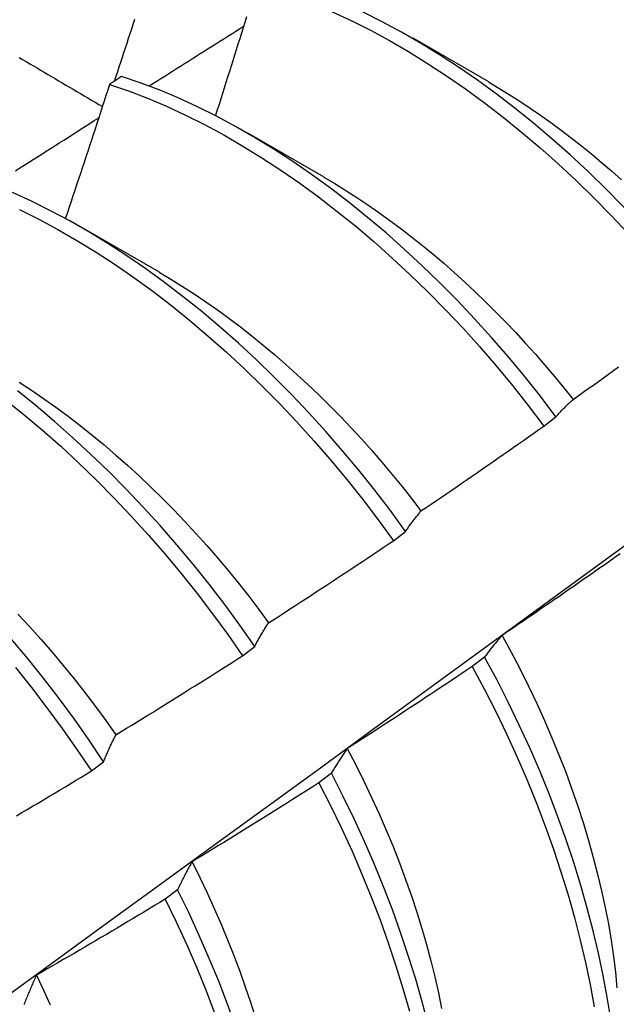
# Model space of a CAD drawing. Header units: inches. Extents: x 3 to 173, y 3 to 113.
# Tile 47 of 59: x 146.356 to 146.482, y 59.807 to 60.015. Entities that reach past the tile are written whole.
import ezdxf

# ---------------------------------------------------------------- set-up
doc = ezdxf.new("R2010")
doc.units = ezdxf.units.IN
doc.header["$LTSCALE"] = 10.4
doc.header["$MEASUREMENT"] = 0
doc.layers.add('Visible Edges(ANSI)', color=7, linetype='Continuous', lineweight=25)

msp = doc.modelspace()

# ---------------------------------------------------------------- linework, layer by layer
at = {"layer": 'Visible Edges(ANSI)'}
for p, q in [((146.43937, 60.01142), (146.45538, 60.0022)), ((146.37782, 60.0033), (146.37531, 60.00158)), ((146.40457, 59.99132), (146.42058, 59.98211)), ((146.36977, 59.97123), (146.38578, 59.96202)), ((146.46708, 59.92945), (146.46964, 59.93141)), ((146.43528, 59.90522), (146.43786, 59.90718)), ((146.40342, 59.88093), (146.40599, 59.8829)), ((146.45456, 59.88065), (146.45195, 59.87867)), ((146.37147, 59.85658), (146.37406, 59.85855)), ((146.42218, 59.85609), (146.41956, 59.8541)), ((146.38969, 59.83149), (146.38707, 59.8295))]:
    msp.add_line(p, q, dxfattribs=at)
at = {"layer": 'Visible Edges(ANSI)', "flags": 128}
for points in [[(146.40424, 60.01586), (146.40388, 60.0147), (146.40353, 60.01355), (146.40317, 60.01239), (146.40281, 60.01123), (146.40245, 60.01008), (146.40209, 60.00892), (146.40173, 60.00776), (146.40136, 60.00661), (146.401, 60.00545), (146.40064, 60.0043), (146.40027, 60.00314), (146.39991, 60.00198), (146.39955, 60.00083), (146.39918, 59.99967), (146.39881, 59.99852), (146.39845, 59.99736), (146.39808, 59.9962), (146.39771, 59.99505)], [(146.42236, 60.01696), (146.4264, 60.01508), (146.43043, 60.01305), (146.43447, 60.01086), (146.43851, 60.00852), (146.44253, 60.00604), (146.44654, 60.00341), (146.45054, 60.00064), (146.45451, 59.99773), (146.45846, 59.9947), (146.46237, 59.99153), (146.46625, 59.98824), (146.47009, 59.98483), (146.47388, 59.9813), (146.47762, 59.97766), (146.48131, 59.9739), (146.48494, 59.97004), (146.48851, 59.96608), (146.49201, 59.96202), (146.49544, 59.95786), (146.49879, 59.95362)], [(146.50135, 59.95557), (146.498, 59.95981), (146.49456, 59.96396), (146.49106, 59.96801), (146.48748, 59.97196), (146.48385, 59.97582), (146.48015, 59.97956), (146.47641, 59.9832), (146.47261, 59.98672), (146.46877, 59.99012), (146.46489, 59.9934), (146.46097, 59.99656), (146.45702, 59.99958), (146.45305, 60.00248), (146.44905, 60.00523), (146.44504, 60.00785), (146.44101, 60.01033), (146.43698, 60.01265), (146.43294, 60.01483), (146.4289, 60.01685)], [(146.37638, 60.00232), (146.37671, 60.00332), (146.37704, 60.00432), (146.37737, 60.00532), (146.3777, 60.00633), (146.37803, 60.00733), (146.37836, 60.00833), (146.37869, 60.00934), (146.37902, 60.01034), (146.37934, 60.01134), (146.37967, 60.01235), (146.38, 60.01335), (146.38032, 60.01435), (146.38065, 60.01536)], [(146.38366, 60.00127), (146.38449, 60.00179), (146.38532, 60.00232), (146.38615, 60.00284), (146.38698, 60.00337), (146.38782, 60.0039), (146.38865, 60.00442), (146.38948, 60.00495), (146.39031, 60.00547), (146.39114, 60.006), (146.39198, 60.00652), (146.39281, 60.00705), (146.39364, 60.00758), (146.39447, 60.0081), (146.39531, 60.00863), (146.39614, 60.00915), (146.39697, 60.00968), (146.3978, 60.0102), (146.39864, 60.01072), (146.39947, 60.01125), (146.4003, 60.01177), (146.40113, 60.0123), (146.40197, 60.01282), (146.4028, 60.01335), (146.40363, 60.01387)], [(146.35619, 60.00731), (146.35695, 60.00686), (146.35771, 60.00641), (146.35847, 60.00596), (146.35923, 60.00551), (146.35999, 60.00507), (146.36075, 60.00462), (146.36151, 60.00417), (146.36227, 60.00372), (146.36303, 60.00327), (146.3638, 60.00282), (146.36456, 60.00237), (146.36533, 60.00191), (146.3661, 60.00146), (146.36686, 60.00101), (146.36763, 60.00056), (146.3684, 60.00011), (146.36917, 59.99965), (146.36994, 59.9992), (146.37071, 59.99875), (146.37148, 59.99829), (146.37226, 59.99784), (146.37303, 59.99738), (146.3738, 59.99693)], [(146.46964, 59.93141), (146.46636, 59.93573), (146.46299, 59.93996), (146.45955, 59.9441), (146.45604, 59.94814), (146.45246, 59.95209), (146.44883, 59.95594), (146.44513, 59.95968), (146.44138, 59.96331), (146.43758, 59.96682), (146.43373, 59.97022), (146.42985, 59.9735), (146.42593, 59.97665), (146.42199, 59.97967), (146.41801, 59.98256), (146.41401, 59.98531), (146.41, 59.98793), (146.40597, 59.9904), (146.40194, 59.99271), (146.3979, 59.99488), (146.39387, 59.99689), (146.38983, 59.99874), (146.38581, 60.00043), (146.38181, 60.00195), (146.37782, 60.0033)], [(146.37531, 60.00158), (146.37493, 60.0004), (146.37455, 59.99923), (146.37417, 59.99805), (146.37378, 59.99687), (146.3734, 59.99569), (146.37302, 59.99452), (146.37263, 59.99334), (146.37225, 59.99216), (146.37186, 59.99098), (146.37148, 59.98981), (146.37109, 59.98863), (146.3707, 59.98745), (146.37031, 59.98628), (146.36993, 59.9851), (146.36954, 59.98392), (146.36915, 59.98275), (146.36876, 59.98157), (146.36836, 59.98039), (146.36797, 59.97922), (146.36758, 59.97804), (146.36719, 59.97686), (146.36679, 59.97569), (146.3664, 59.97451), (146.366, 59.97334)], [(146.37531, 60.00158), (146.3793, 60.00022), (146.38331, 59.99869), (146.38733, 59.99699), (146.39136, 59.99512), (146.3954, 59.9931), (146.39944, 59.99092), (146.40347, 59.98859), (146.40749, 59.98611), (146.41151, 59.98349), (146.4155, 59.98072), (146.41947, 59.97782), (146.42342, 59.97479), (146.42734, 59.97163), (146.43122, 59.96834), (146.43506, 59.96493), (146.43885, 59.96141), (146.4426, 59.95777), (146.44629, 59.95402), (146.44993, 59.95017), (146.4535, 59.94621), (146.45701, 59.94216), (146.46044, 59.93801), (146.4638, 59.93378), (146.46708, 59.92945)], [(146.45536, 60.00211), (146.45757, 60.00081), (146.45978, 59.99945), (146.46198, 59.99805), (146.46417, 59.9966), (146.46636, 59.9951), (146.46854, 59.99355), (146.47071, 59.99196), (146.47287, 59.99032), (146.47502, 59.98863), (146.47716, 59.98691), (146.47928, 59.98513), (146.4814, 59.98332), (146.4835, 59.98146)], [(146.35545, 59.98336), (146.35637, 59.98395), (146.3573, 59.98454), (146.35822, 59.98513), (146.35915, 59.98572), (146.36007, 59.98631), (146.361, 59.9869), (146.36192, 59.98748), (146.36285, 59.98807), (146.36377, 59.98866), (146.3647, 59.98925), (146.36563, 59.98984), (146.36655, 59.99042), (146.36748, 59.99101), (146.3684, 59.9916), (146.36933, 59.99219), (146.37025, 59.99277), (146.37118, 59.99336), (146.3721, 59.99395), (146.37303, 59.99454)], [(146.42057, 59.98203), (146.42291, 59.98065), (146.42525, 59.9792), (146.42758, 59.9777), (146.42991, 59.97615), (146.43223, 59.97454), (146.43454, 59.97288), (146.43684, 59.97116), (146.43913, 59.9694), (146.44141, 59.96759), (146.44367, 59.96572), (146.44592, 59.96381), (146.44815, 59.96185), (146.45036, 59.95985), (146.45256, 59.9578), (146.45474, 59.95571), (146.45689, 59.95357), (146.45903, 59.95139), (146.46114, 59.94917), (146.46323, 59.94691), (146.46529, 59.94461), (146.46732, 59.94228), (146.46933, 59.9399), (146.47131, 59.93749), (146.47326, 59.93505)], [(146.43786, 59.90718), (146.43465, 59.91157), (146.43136, 59.91588), (146.42799, 59.9201), (146.42454, 59.92424), (146.42103, 59.92827), (146.41745, 59.93222), (146.4138, 59.93606), (146.4101, 59.93979), (146.40635, 59.94342), (146.40255, 59.94693), (146.3987, 59.95032), (146.39482, 59.9536), (146.3909, 59.95675), (146.38695, 59.95976), (146.38297, 59.96265), (146.37898, 59.9654), (146.37496, 59.968), (146.37094, 59.97046), (146.3669, 59.97278), (146.36287, 59.97493), (146.35883, 59.97693), (146.3548, 59.97877)], [(146.35632, 59.97516), (146.36036, 59.97315), (146.3644, 59.97098), (146.36843, 59.96866), (146.37246, 59.96619), (146.37647, 59.96357), (146.38047, 59.96081), (146.38444, 59.95792), (146.38839, 59.95489), (146.3923, 59.95173), (146.39618, 59.94845), (146.40003, 59.94504), (146.40382, 59.94152), (146.40757, 59.93789), (146.41127, 59.93414), (146.41491, 59.9303), (146.41848, 59.92635), (146.42199, 59.9223), (146.42543, 59.91816), (146.4288, 59.91393), (146.43208, 59.90962), (146.43528, 59.90522)], [(146.38577, 59.96196), (146.38825, 59.96049), (146.39072, 59.95895), (146.39319, 59.95736), (146.39565, 59.9557), (146.3981, 59.95398), (146.40054, 59.9522), (146.40297, 59.95037), (146.40539, 59.94847), (146.40779, 59.94653), (146.41017, 59.94452), (146.41254, 59.94247), (146.41489, 59.94036), (146.41722, 59.93821), (146.41953, 59.936), (146.42181, 59.93375), (146.42408, 59.93144), (146.42631, 59.9291), (146.42852, 59.92671), (146.4307, 59.92427), (146.43285, 59.9218), (146.43497, 59.91928), (146.43705, 59.91672), (146.4391, 59.91413), (146.44112, 59.9115)], [(146.47326, 59.93505), (146.47433, 59.93581), (146.4754, 59.93658), (146.47647, 59.93734), (146.47754, 59.9381), (146.47861, 59.93887), (146.47968, 59.93964), (146.48075, 59.94041), (146.48181, 59.94118), (146.48288, 59.94195)], [(146.35619, 59.9387), (146.3588, 59.93701), (146.36139, 59.93524), (146.36397, 59.93341), (146.36654, 59.93152), (146.3691, 59.92956), (146.37164, 59.92754), (146.37417, 59.92545), (146.37667, 59.92331), (146.37916, 59.92111), (146.38163, 59.91885), (146.38407, 59.91654), (146.38648, 59.91417), (146.38887, 59.91175), (146.39124, 59.90928), (146.39357, 59.90677), (146.39587, 59.9042), (146.39814, 59.90159), (146.40037, 59.89893), (146.40257, 59.89623), (146.40472, 59.89349), (146.40684, 59.89071), (146.40892, 59.88789)], [(146.40599, 59.8829), (146.40287, 59.88735), (146.39965, 59.89173), (146.39636, 59.89603), (146.39298, 59.90025), (146.38953, 59.90437), (146.38601, 59.90841), (146.38242, 59.91234), (146.37878, 59.91618), (146.37508, 59.91991), (146.37132, 59.92353), (146.36752, 59.92704), (146.36367, 59.93043), (146.35978, 59.9337), (146.35586, 59.93685)], [(146.35335, 59.93499), (146.35727, 59.93184), (146.36115, 59.92856), (146.365, 59.92516), (146.36879, 59.92164), (146.37255, 59.91801), (146.37625, 59.91427), (146.37989, 59.91042), (146.38347, 59.90648), (146.38698, 59.90244), (146.39043, 59.8983), (146.3938, 59.89408), (146.39709, 59.88978), (146.4003, 59.88539), (146.40342, 59.88093)], [(146.46964, 59.93141), (146.46979, 59.93157), (146.46993, 59.93174), (146.47008, 59.9319), (146.47022, 59.93206), (146.47037, 59.93222), (146.47052, 59.93238), (146.47067, 59.93253), (146.47081, 59.93269), (146.47096, 59.93285), (146.47111, 59.933), (146.47126, 59.93316), (146.47141, 59.93331), (146.47156, 59.93346), (146.47171, 59.93361), (146.47187, 59.93376), (146.47202, 59.93391), (146.47217, 59.93405), (146.47232, 59.9342), (146.47248, 59.93434), (146.47263, 59.93449), (146.47279, 59.93463), (146.47294, 59.93477), (146.4731, 59.93491), (146.47326, 59.93505)], [(146.44112, 59.9115), (146.44221, 59.91223), (146.4433, 59.91297), (146.44439, 59.91371), (146.44547, 59.91445), (146.44656, 59.91519), (146.44764, 59.91593), (146.44873, 59.91668), (146.44981, 59.91742), (146.4509, 59.91816), (146.45198, 59.91891), (146.45306, 59.91966), (146.45415, 59.9204), (146.45523, 59.92115), (146.45631, 59.9219), (146.45739, 59.92265), (146.45847, 59.9234), (146.45955, 59.92416), (146.46062, 59.92491), (146.4617, 59.92566), (146.46278, 59.92642), (146.46385, 59.92718), (146.46493, 59.92793), (146.466, 59.92869), (146.46708, 59.92945)], [(146.43786, 59.90718), (146.43799, 59.90738), (146.43812, 59.90757), (146.43825, 59.90776), (146.43838, 59.90795), (146.43851, 59.90813), (146.43865, 59.90832), (146.43878, 59.90851), (146.43891, 59.90869), (146.43905, 59.90888), (146.43918, 59.90906), (146.43932, 59.90924), (146.43945, 59.90942), (146.43959, 59.9096), (146.43973, 59.90978), (146.43986, 59.90995), (146.44, 59.91013), (146.44014, 59.9103), (146.44028, 59.91048), (146.44042, 59.91065), (146.44056, 59.91082), (146.4407, 59.91099), (146.44084, 59.91116), (146.44098, 59.91133), (146.44112, 59.9115)], [(146.23821, 59.72564), (146.24959, 59.73384), (146.26096, 59.74204), (146.27232, 59.75024), (146.28367, 59.75844), (146.29501, 59.76664), (146.30634, 59.77483), (146.31766, 59.78303), (146.32897, 59.79122), (146.34027, 59.79942), (146.35155, 59.80761), (146.36283, 59.8158), (146.3741, 59.82399), (146.38536, 59.83218), (146.39661, 59.84036), (146.40785, 59.84854), (146.41908, 59.85672), (146.4303, 59.8649), (146.44152, 59.87308), (146.45272, 59.88125), (146.46391, 59.88942), (146.4751, 59.89758), (146.48627, 59.90574)], [(146.40892, 59.88789), (146.41003, 59.8886), (146.41113, 59.88931), (146.41224, 59.89002), (146.41334, 59.89074), (146.41444, 59.89145), (146.41555, 59.89217), (146.41665, 59.89288), (146.41775, 59.8936), (146.41885, 59.89432), (146.41995, 59.89504), (146.42105, 59.89576), (146.42215, 59.89648), (146.42325, 59.89721), (146.42435, 59.89793), (146.42544, 59.89865), (146.42654, 59.89938), (146.42763, 59.90011), (146.42873, 59.90083), (146.42982, 59.90156), (146.43092, 59.90229), (146.43201, 59.90302), (146.4331, 59.90376), (146.43419, 59.90449), (146.43528, 59.90522)], [(146.48318, 59.90244), (146.4821, 59.90168), (146.48102, 59.90092), (146.47995, 59.90016), (146.47887, 59.89941), (146.47779, 59.89865), (146.47671, 59.8979), (146.47563, 59.89714), (146.47455, 59.89639), (146.47347, 59.89564), (146.47238, 59.89489), (146.4713, 59.89414), (146.47022, 59.89339), (146.46913, 59.89264), (146.46805, 59.89189), (146.46696, 59.89115), (146.46588, 59.8904), (146.46479, 59.88966), (146.4637, 59.88891), (146.46261, 59.88817), (146.46153, 59.88743), (146.46044, 59.88669), (146.45935, 59.88595), (146.45826, 59.88521)], [(146.35592, 59.88973), (146.35838, 59.88709), (146.3608, 59.8844), (146.36319, 59.88165), (146.36554, 59.87886), (146.36785, 59.87602), (146.37012, 59.87314), (146.37235, 59.87021), (146.37453, 59.86724), (146.37666, 59.86423)], [(146.40599, 59.8829), (146.40611, 59.88312), (146.40623, 59.88334), (146.40635, 59.88355), (146.40646, 59.88377), (146.40658, 59.88399), (146.4067, 59.8842), (146.40682, 59.88442), (146.40694, 59.88463), (146.40706, 59.88484), (146.40718, 59.88505), (146.4073, 59.88526), (146.40742, 59.88547), (146.40755, 59.88568), (146.40767, 59.88589), (146.40779, 59.88609), (146.40792, 59.8863), (146.40804, 59.8865), (146.40816, 59.8867), (146.40829, 59.8869), (146.40842, 59.8871), (146.40854, 59.8873), (146.40867, 59.8875), (146.40879, 59.88769), (146.40892, 59.88789)], [(146.37406, 59.85855), (146.37101, 59.86307), (146.36788, 59.86751), (146.36466, 59.87189), (146.36135, 59.87618), (146.35797, 59.88039), (146.35452, 59.88451)], [(146.45826, 59.88521), (146.4581, 59.88504), (146.45794, 59.88486), (146.45778, 59.88468), (146.45762, 59.8845), (146.45746, 59.88431), (146.4573, 59.88413), (146.45714, 59.88395), (146.45699, 59.88376), (146.45683, 59.88357), (146.45668, 59.88339), (146.45652, 59.8832), (146.45637, 59.88301), (146.45622, 59.88282), (146.45606, 59.88263), (146.45591, 59.88243), (146.45576, 59.88224), (146.45561, 59.88204), (146.45546, 59.88185), (146.45531, 59.88165), (146.45516, 59.88145), (146.45501, 59.88125), (146.45486, 59.88105), (146.45471, 59.88085), (146.45456, 59.88065)], [(146.45826, 59.88521), (146.4602, 59.88165), (146.46207, 59.87808), (146.46387, 59.87448), (146.46559, 59.87087), (146.46723, 59.86725), (146.4688, 59.86362), (146.47028, 59.85999), (146.47169, 59.85636), (146.47302, 59.85274), (146.47427, 59.84912), (146.47544, 59.84551), (146.47653, 59.84191), (146.47753, 59.83834), (146.47845, 59.83478), (146.47929, 59.83125), (146.48004, 59.82774), (146.48071, 59.82427), (146.48129, 59.82083), (146.48178, 59.81742), (146.48219, 59.81406), (146.4825, 59.81075)], [(146.37666, 59.86423), (146.37778, 59.86491), (146.3789, 59.8656), (146.38002, 59.86628), (146.38114, 59.86697), (146.38226, 59.86766), (146.38338, 59.86835), (146.3845, 59.86904), (146.38562, 59.86973), (146.38674, 59.87042), (146.38785, 59.87111), (146.38897, 59.87181), (146.39008, 59.8725), (146.3912, 59.8732), (146.39231, 59.8739), (146.39343, 59.8746), (146.39454, 59.8753), (146.39565, 59.876), (146.39676, 59.8767), (146.39787, 59.8774), (146.39898, 59.87811), (146.40009, 59.87881), (146.4012, 59.87952), (146.40231, 59.88022), (146.40342, 59.88093)], [(146.48261, 59.79076), (146.48228, 59.79517), (146.48181, 59.79964), (146.48121, 59.80418), (146.48048, 59.80878), (146.47961, 59.81342), (146.47862, 59.81812), (146.4775, 59.82285), (146.47626, 59.82762), (146.47489, 59.83242), (146.47339, 59.83724), (146.47178, 59.84207), (146.47004, 59.84692), (146.46818, 59.85177), (146.4662, 59.85662), (146.46411, 59.86146), (146.46189, 59.86629), (146.45956, 59.87111), (146.45712, 59.87589), (146.45456, 59.88065)], [(146.35542, 59.87845), (146.3588, 59.87423), (146.36209, 59.86993), (146.36531, 59.86556), (146.36843, 59.8611), (146.37147, 59.85658)], [(146.45195, 59.87867), (146.45086, 59.87793), (146.44976, 59.8772), (146.44867, 59.87647), (146.44757, 59.87573), (146.44648, 59.875), (146.44538, 59.87427), (146.44429, 59.87354), (146.44319, 59.87282), (146.44209, 59.87209), (146.44099, 59.87136), (146.43989, 59.87064), (146.43879, 59.86992), (146.43769, 59.86919), (146.43659, 59.86847), (146.43549, 59.86775), (146.43438, 59.86703), (146.43328, 59.86631), (146.43218, 59.8656), (146.43107, 59.86488), (146.42997, 59.86416), (146.42886, 59.86345), (146.42775, 59.86274), (146.42665, 59.86202), (146.42554, 59.86131)], [(146.45195, 59.87867), (146.4545, 59.87391), (146.45693, 59.86912), (146.45925, 59.8643), (146.46146, 59.85947), (146.46355, 59.85463), (146.46552, 59.84978), (146.46736, 59.84493), (146.46909, 59.84008), (146.4707, 59.83525), (146.47219, 59.83043), (146.47355, 59.82563), (146.47478, 59.82087), (146.47589, 59.81614), (146.47687, 59.81145), (146.47772, 59.8068)], [(146.37406, 59.85855), (146.37416, 59.8588), (146.37426, 59.85905), (146.37437, 59.85929), (146.37447, 59.85954), (146.37458, 59.85979), (146.37468, 59.86003), (146.37479, 59.86027), (146.37489, 59.86051), (146.375, 59.86075), (146.37511, 59.86099), (146.37522, 59.86123), (146.37533, 59.86147), (146.37543, 59.8617), (146.37554, 59.86194), (146.37565, 59.86217), (146.37576, 59.86241), (146.37587, 59.86264), (146.37598, 59.86287), (146.3761, 59.8631), (146.37621, 59.86332), (146.37632, 59.86355), (146.37643, 59.86378), (146.37655, 59.864), (146.37666, 59.86423)], [(146.42554, 59.86131), (146.42539, 59.86111), (146.42525, 59.8609), (146.4251, 59.86069), (146.42496, 59.86048), (146.42481, 59.86027), (146.42467, 59.86006), (146.42453, 59.85985), (146.42438, 59.85964), (146.42424, 59.85942), (146.4241, 59.85921), (146.42396, 59.85899), (146.42382, 59.85877), (146.42368, 59.85856), (146.42354, 59.85834), (146.4234, 59.85812), (146.42326, 59.8579), (146.42312, 59.85767), (146.42299, 59.85745), (146.42285, 59.85722), (146.42272, 59.857), (146.42258, 59.85677), (146.42244, 59.85654), (146.42231, 59.85631), (146.42218, 59.85609)], [(146.42554, 59.86131), (146.42733, 59.85789), (146.42904, 59.85445), (146.43069, 59.85101), (146.43227, 59.84755), (146.43378, 59.84408), (146.43521, 59.84062), (146.43657, 59.83715), (146.43786, 59.83368), (146.43908, 59.83022), (146.44022, 59.82677), (146.44129, 59.82333), (146.44228, 59.81991), (146.44319, 59.8165), (146.44403, 59.81311), (146.4448, 59.80975), (146.44548, 59.80641)], [(146.35568, 59.84714), (146.35681, 59.8478), (146.35794, 59.84847), (146.35907, 59.84914), (146.3602, 59.84981), (146.36133, 59.85049), (146.36246, 59.85116), (146.36359, 59.85183), (146.36472, 59.85251), (146.36585, 59.85318), (146.36697, 59.85386), (146.3681, 59.85454), (146.36922, 59.85522), (146.37035, 59.8559), (146.37147, 59.85658)], [(146.44264, 59.80305), (146.44139, 59.80782), (146.44001, 59.81261), (146.43851, 59.81743), (146.43689, 59.82227), (146.43515, 59.82711), (146.43328, 59.83196), (146.4313, 59.83681), (146.42919, 59.84166), (146.42697, 59.84649), (146.42463, 59.8513), (146.42218, 59.85609)], [(146.41956, 59.8541), (146.41845, 59.85339), (146.41733, 59.85268), (146.41622, 59.85198), (146.41511, 59.85127), (146.414, 59.85057), (146.41289, 59.84987), (146.41177, 59.84916), (146.41066, 59.84846), (146.40954, 59.84776), (146.40843, 59.84706), (146.40731, 59.84637), (146.40619, 59.84567), (146.40507, 59.84497), (146.40396, 59.84428), (146.40284, 59.84358), (146.40172, 59.84289), (146.4006, 59.8422), (146.39948, 59.84151), (146.39836, 59.84082), (146.39723, 59.84013), (146.39611, 59.83944), (146.39499, 59.83876), (146.39386, 59.83807), (146.39274, 59.83739)], [(146.41956, 59.8541), (146.422, 59.84931), (146.42433, 59.8445), (146.42655, 59.83967), (146.42864, 59.83482), (146.43062, 59.82997), (146.43247, 59.82512), (146.43421, 59.82028), (146.43582, 59.81544), (146.43731, 59.81062), (146.43867, 59.80583)], [(146.39274, 59.83739), (146.39261, 59.83715), (146.39247, 59.83692), (146.39234, 59.83668), (146.39221, 59.83645), (146.39208, 59.83621), (146.39195, 59.83597), (146.39182, 59.83573), (146.39169, 59.83549), (146.39156, 59.83525), (146.39143, 59.835), (146.39131, 59.83476), (146.39118, 59.83452), (146.39105, 59.83427), (146.39093, 59.83402), (146.3908, 59.83377), (146.39068, 59.83352), (146.39055, 59.83327), (146.39043, 59.83302), (146.3903, 59.83277), (146.39018, 59.83252), (146.39006, 59.83226), (146.38994, 59.83201), (146.38981, 59.83175), (146.38969, 59.83149)], [(146.39274, 59.83739), (146.39438, 59.83411), (146.39595, 59.83082), (146.39745, 59.82752), (146.39889, 59.82422), (146.40026, 59.82092), (146.40157, 59.81761), (146.40281, 59.81431), (146.40399, 59.81101), (146.40509, 59.80772), (146.40613, 59.80443)], [(146.40201, 59.80246), (146.40026, 59.80731), (146.39839, 59.81216), (146.39639, 59.81701), (146.39428, 59.82185), (146.39205, 59.82668), (146.38969, 59.83149)], [(146.38707, 59.8295), (146.38594, 59.82882), (146.38481, 59.82814), (146.38368, 59.82746), (146.38256, 59.82678), (146.38143, 59.82611), (146.3803, 59.82543), (146.37917, 59.82476), (146.37803, 59.82408), (146.3769, 59.82341), (146.37577, 59.82274), (146.37464, 59.82207), (146.3735, 59.8214), (146.37237, 59.82073), (146.37124, 59.82006), (146.3701, 59.81939), (146.36897, 59.81873), (146.36783, 59.81806), (146.36669, 59.8174), (146.36555, 59.81674), (146.36442, 59.81608), (146.36328, 59.81542), (146.36214, 59.81476), (146.361, 59.8141), (146.35986, 59.81344)], [(146.38707, 59.8295), (146.38941, 59.82469), (146.39163, 59.81986), (146.39374, 59.81502), (146.39572, 59.81017), (146.39759, 59.80532)], [(146.35986, 59.81344), (146.35974, 59.81318), (146.35962, 59.81292), (146.3595, 59.81266), (146.35938, 59.81239), (146.35926, 59.81212), (146.35914, 59.81186), (146.35903, 59.81159), (146.35891, 59.81132), (146.35879, 59.81105), (146.35868, 59.81078), (146.35856, 59.81051), (146.35845, 59.81024), (146.35834, 59.80996), (146.35822, 59.80969), (146.35811, 59.80941), (146.358, 59.80913), (146.35788, 59.80885), (146.35777, 59.80857), (146.35766, 59.80829), (146.35755, 59.80801), (146.35744, 59.80773), (146.35733, 59.80744), (146.35722, 59.80716)], [(146.35986, 59.81344), (146.36135, 59.81031), (146.36277, 59.80718)]]:
    msp.add_lwpolyline(points, dxfattribs=at)

doc.saveas('drawing.dxf')
